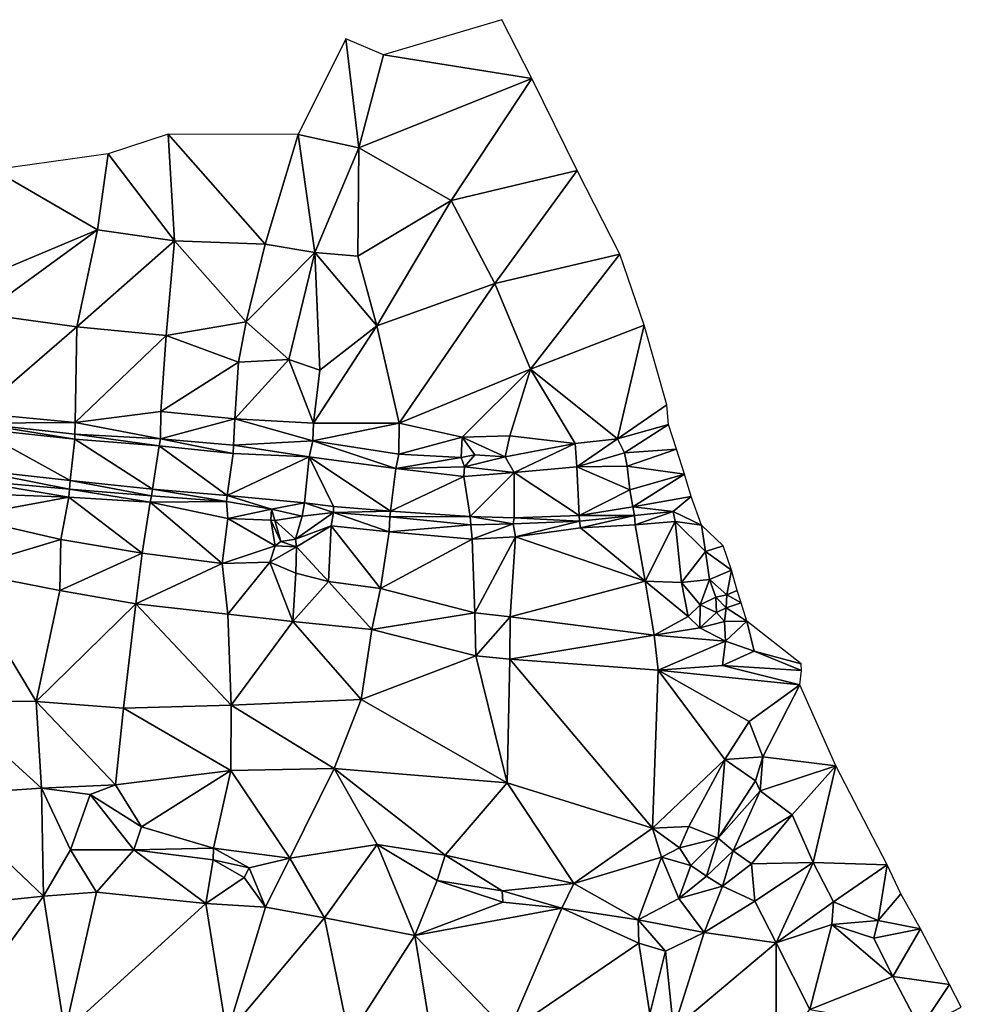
# Model space of a CAD drawing. Header units: feet. Extents: x 116535 to 120173, y 200032 to 203855.
# Tile 87 of 87: x 118596 to 118906, y 202962 to 203285. Entities that reach past the tile are written whole.
import ezdxf

# ---------------------------------------------------------------- set-up
doc = ezdxf.new("R2010")
doc.units = ezdxf.units.FT
doc.header["$MEASUREMENT"] = 0
doc.layers.add('V-TOPO-TINN-3DFC', color=3, linetype='Continuous')

msp = doc.modelspace()

# ---------------------------------------------------------------- linework, layer by layer
at = {"layer": 'V-TOPO-TINN-3DFC'}
for points in [[(118715.9021, 203273.8073, 577.88), (118764.633, 203266.0307, 577.277), (118754.7482, 203285.4032, 577.142)], [(118703.4451, 203279.1687, 579.282), (118687.8549, 203247.6822, 580.598), (118707.7495, 203243.3479, 577.528)], [(118715.9021, 203273.8073, 577.88), (118703.4451, 203279.1687, 579.282), (118707.7495, 203243.3479, 577.528)], [(118764.633, 203266.0307, 577.277), (118715.9021, 203273.8073, 577.88), (118707.7495, 203243.3479, 577.528)], [(118764.633, 203266.0307, 577.277), (118707.7495, 203243.3479, 577.528), (118738.0509, 203225.9525, 578.605)], [(118764.633, 203266.0307, 577.277), (118738.0509, 203225.9525, 578.605), (118779.4952, 203235.8613, 578.14)], [(118647.2004, 203212.6942, 581.9183), (118645.1005, 203247.7919, 581.8889), (118625.3464, 203241.2861, 582.3166)], [(118687.8549, 203247.6822, 580.598), (118645.1005, 203247.7919, 581.8889), (118676.945, 203211.6884, 580.413)], [(118676.945, 203211.6884, 580.413), (118645.1005, 203247.7919, 581.8889), (118647.2004, 203212.6942, 581.9183)], [(118687.8549, 203247.6822, 580.598), (118676.945, 203211.6884, 580.413), (118693.2793, 203208.8891, 577.925)], [(118687.8549, 203247.6822, 580.598), (118693.2793, 203208.8891, 577.925), (118707.7495, 203243.3479, 577.528)], [(118621.8676, 203216.3498, 581.8116), (118625.3464, 203241.2861, 582.3166), (118587.8703, 203236.0759, 583.1782)], [(118647.2004, 203212.6942, 581.9183), (118625.3464, 203241.2861, 582.3166), (118621.8676, 203216.3498, 581.8116)], [(118707.7495, 203243.3479, 577.528), (118693.2793, 203208.8891, 577.925), (118707.4035, 203207.658, 578.246)], [(118707.7495, 203243.3479, 577.528), (118707.4035, 203207.658, 578.246), (118738.0509, 203225.9525, 578.605)], [(118621.8676, 203216.3498, 581.8116), (118587.8703, 203236.0759, 583.1782), (118581.1343, 203199.321, 580.444)], [(118779.4952, 203235.8613, 578.14), (118738.0509, 203225.9525, 578.605), (118752.4001, 203198.7433, 578.329)], [(118793.5003, 203208.3461, 577.292), (118779.4952, 203235.8613, 578.14), (118752.4001, 203198.7433, 578.329)], [(118738.0509, 203225.9525, 578.605), (118707.4035, 203207.658, 578.246), (118713.646, 203184.8272, 579.024)], [(118738.0509, 203225.9525, 578.605), (118713.646, 203184.8272, 579.024), (118752.4001, 203198.7433, 578.329)], [(118583.976, 203188.761, 580.2437), (118621.8676, 203216.3498, 581.8116), (118581.1343, 203199.321, 580.444)], [(118583.976, 203188.761, 580.2437), (118615.1019, 203184.5375, 581.2381), (118621.8676, 203216.3498, 581.8116)], [(118647.2004, 203212.6942, 581.9183), (118621.8676, 203216.3498, 581.8116), (118615.1019, 203184.5375, 581.2381)], [(118647.2004, 203212.6942, 581.9183), (118615.1019, 203184.5375, 581.2381), (118644.5015, 203181.6848, 580.3925)], [(118670.6915, 203186.0983, 580.175), (118647.2004, 203212.6942, 581.9183), (118644.5015, 203181.6848, 580.3925)], [(118676.945, 203211.6884, 580.413), (118647.2004, 203212.6942, 581.9183), (118670.6915, 203186.0983, 580.175)], [(118693.2793, 203208.8891, 577.925), (118676.945, 203211.6884, 580.413), (118670.6915, 203186.0983, 580.175)], [(118693.2793, 203208.8891, 577.925), (118670.6915, 203186.0983, 580.175), (118684.8117, 203173.7683, 576.378)], [(118693.2793, 203208.8891, 577.925), (118684.8117, 203173.7683, 576.378), (118694.9985, 203170.2131, 577.939)], [(118693.2793, 203208.8891, 577.925), (118694.9985, 203170.2131, 577.939), (118713.646, 203184.8272, 579.024)], [(118713.646, 203184.8272, 579.024), (118707.4035, 203207.658, 578.246), (118693.2793, 203208.8891, 577.925)], [(118793.5003, 203208.3461, 577.292), (118752.4001, 203198.7433, 578.329), (118764.204, 203170.5331, 576.88)], [(118801.462, 203185.0132, 576.947), (118793.5003, 203208.3461, 577.292), (118764.204, 203170.5331, 576.88)], [(118721.0086, 203152.8837, 578.502), (118752.4001, 203198.7433, 578.329), (118713.646, 203184.8272, 579.024)], [(118721.0086, 203152.8837, 578.502), (118764.204, 203170.5331, 576.88), (118752.4001, 203198.7433, 578.329)], [(118582.2208, 203156.1017, 580.4977), (118615.1019, 203184.5375, 581.2381), (118583.976, 203188.761, 580.2437)], [(118670.6915, 203186.0983, 580.175), (118644.5015, 203181.6848, 580.3925), (118668.2527, 203172.9101, 578.8001)], [(118670.6915, 203186.0983, 580.175), (118668.2527, 203172.9101, 578.8001), (118684.8117, 203173.7683, 576.378)], [(118582.2208, 203156.1017, 580.4977), (118614.5732, 203153.0163, 579.5654), (118615.1019, 203184.5375, 581.2381)], [(118644.5015, 203181.6848, 580.3925), (118615.1019, 203184.5375, 581.2381), (118614.5732, 203153.0163, 579.5654)], [(118692.8582, 203152.8811, 578.0436), (118713.646, 203184.8272, 579.024), (118694.9985, 203170.2131, 577.939)], [(118692.8582, 203152.8811, 578.0436), (118721.0086, 203152.8837, 578.502), (118713.646, 203184.8272, 579.024)], [(118764.204, 203170.5331, 576.88), (118792.7103, 203147.6633, 576.952), (118801.462, 203185.0132, 576.947)], [(118808.9496, 203158.8521, 577.563), (118801.462, 203185.0132, 576.947), (118792.7103, 203147.6633, 576.952)], [(118644.5015, 203181.6848, 580.3925), (118614.5732, 203153.0163, 579.5654), (118642.7484, 203156.7179, 579.9113)], [(118668.2527, 203172.9101, 578.8001), (118644.5015, 203181.6848, 580.3925), (118642.7484, 203156.7179, 579.9113)], [(118667.0244, 203154.2316, 578.446), (118668.2527, 203172.9101, 578.8001), (118642.7484, 203156.7179, 579.9113)], [(118684.8117, 203173.7683, 576.378), (118667.0244, 203154.2316, 578.446), (118692.8582, 203152.8811, 578.0436)], [(118684.8117, 203173.7683, 576.378), (118668.2527, 203172.9101, 578.8001), (118667.0244, 203154.2316, 578.446)], [(118684.8117, 203173.7683, 576.378), (118692.8582, 203152.8811, 578.0436), (118694.9985, 203170.2131, 577.939)], [(118764.204, 203170.5331, 576.88), (118721.0086, 203152.8837, 578.502), (118741.7392, 203148.2413, 577.383)], [(118764.204, 203170.5331, 576.88), (118741.7392, 203148.2413, 577.383), (118757.3394, 203148.6563, 577.718)], [(118764.204, 203170.5331, 576.88), (118757.3394, 203148.6563, 577.718), (118778.8762, 203146.2051, 578.91)], [(118764.204, 203170.5331, 576.88), (118778.8762, 203146.2051, 578.91), (118792.7103, 203147.6633, 576.952)], [(118642.5454, 203147.677, 577.2234), (118642.7484, 203156.7179, 579.9113), (118614.5732, 203153.0163, 579.5654)], [(118667.0244, 203154.2316, 578.446), (118642.7484, 203156.7179, 579.9113), (118642.5454, 203147.677, 577.2234)], [(118809.4716, 203152.3766, 574.02), (118808.9496, 203158.8521, 577.563), (118792.7103, 203147.6633, 576.952)], [(118614.5732, 203153.0163, 579.5654), (118582.2208, 203156.1017, 580.4977), (118582.0678, 203152.8142, 579.2732)], [(118666.6101, 203145.6013, 576.6736), (118667.0244, 203154.2316, 578.446), (118642.5454, 203147.677, 577.2234)], [(118692.6498, 203146.9981, 575.8911), (118667.0244, 203154.2316, 578.446), (118666.6101, 203145.6013, 576.6736)], [(118692.6498, 203146.9981, 575.8911), (118692.8582, 203152.8811, 578.0436), (118667.0244, 203154.2316, 578.446)], [(118581.8692, 203151.069, 579.2786), (118579.3449, 203137.6946, 579.234), (118612.8621, 203134.0422, 578.0432)], [(118614.3949, 203147.5479, 578.0961), (118582.0678, 203152.8142, 579.2732), (118581.8692, 203151.069, 579.2786)], [(118614.3949, 203147.5479, 578.0961), (118581.8692, 203151.069, 579.2786), (118612.8621, 203134.0422, 578.0432)], [(118614.3986, 203149.2128, 578.2571), (118614.5732, 203153.0163, 579.5654), (118582.0678, 203152.8142, 579.2732)], [(118614.3949, 203147.5479, 578.0961), (118614.3986, 203149.2128, 578.2571), (118582.0678, 203152.8142, 579.2732)], [(118642.5454, 203147.677, 577.2234), (118614.5732, 203153.0163, 579.5654), (118614.3986, 203149.2128, 578.2571)], [(118721.0086, 203152.8837, 578.502), (118692.6498, 203146.9981, 575.8911), (118720.9435, 203142.6809, 575.609)], [(118721.0086, 203152.8837, 578.502), (118692.8582, 203152.8811, 578.0436), (118692.6498, 203146.9981, 575.8911)], [(118741.7392, 203148.2413, 577.383), (118721.0086, 203152.8837, 578.502), (118720.9435, 203142.6809, 575.609)], [(118809.4716, 203152.3766, 574.02), (118792.7103, 203147.6633, 576.952), (118795.0055, 203143.0839, 574.963)], [(118812.0948, 203144.319, 574.638), (118809.4716, 203152.3766, 574.02), (118795.0055, 203143.0839, 574.963)], [(118614.3949, 203147.5479, 578.0961), (118612.8621, 203134.0422, 578.0432), (118639.9946, 203131.1923, 577.1911)], [(118642.13, 203145.4398, 577.5998), (118614.3986, 203149.2128, 578.2571), (118614.3949, 203147.5479, 578.0961)], [(118642.13, 203145.4398, 577.5998), (118614.3949, 203147.5479, 578.0961), (118639.9946, 203131.1923, 577.1911)], [(118642.13, 203145.4398, 577.5998), (118642.5454, 203147.677, 577.2234), (118614.3986, 203149.2128, 578.2571)], [(118666.4625, 203142.8973, 576.732), (118642.5454, 203147.677, 577.2234), (118642.13, 203145.4398, 577.5998)], [(118666.4625, 203142.8973, 576.732), (118666.6101, 203145.6013, 576.6736), (118642.5454, 203147.677, 577.2234)], [(118691.4046, 203141.7583, 576.6666), (118692.6498, 203146.9981, 575.8911), (118666.6101, 203145.6013, 576.6736)], [(118719.8668, 203137.9944, 575.9431), (118692.6498, 203146.9981, 575.8911), (118691.4046, 203141.7583, 576.6666)], [(118720.9435, 203142.6809, 575.609), (118692.6498, 203146.9981, 575.8911), (118719.8668, 203137.9944, 575.9431)], [(118741.4282, 203141.5348, 575.321), (118741.7392, 203148.2413, 577.383), (118720.9435, 203142.6809, 575.609)], [(118741.4282, 203141.5348, 575.321), (118745.8535, 203142.4168, 577.222), (118741.7392, 203148.2413, 577.383)], [(118741.7392, 203148.2413, 577.383), (118755.8473, 203141.7468, 577.464), (118757.3394, 203148.6563, 577.718)], [(118741.7392, 203148.2413, 577.383), (118745.8535, 203142.4168, 577.222), (118755.8473, 203141.7468, 577.464)], [(118755.8473, 203141.7468, 577.464), (118778.8762, 203146.2051, 578.91), (118757.3394, 203148.6563, 577.718)], [(118792.7103, 203147.6633, 576.952), (118778.8762, 203146.2051, 578.91), (118779.3892, 203138.4915, 575.215)], [(118792.7103, 203147.6633, 576.952), (118779.3892, 203138.4915, 575.215), (118795.0055, 203143.0839, 574.963)], [(118664.4597, 203129.0287, 576.8463), (118642.13, 203145.4398, 577.5998), (118639.9946, 203131.1923, 577.1911)], [(118664.4597, 203129.0287, 576.8463), (118666.4625, 203142.8973, 576.732), (118642.13, 203145.4398, 577.5998)], [(118691.4046, 203141.7583, 576.6666), (118666.6101, 203145.6013, 576.6736), (118666.4625, 203142.8973, 576.732)], [(118755.8473, 203141.7468, 577.464), (118758.7716, 203136.6674, 575.444), (118778.8762, 203146.2051, 578.91)], [(118779.3892, 203138.4915, 575.215), (118778.8762, 203146.2051, 578.91), (118758.7716, 203136.6674, 575.444)], [(118812.0948, 203144.319, 574.638), (118795.0055, 203143.0839, 574.963), (118795.9555, 203138.7015, 574.835)], [(118812.0948, 203144.319, 574.638), (118795.9555, 203138.7015, 574.835), (118814.803, 203136.0653, 575.062)], [(118664.4597, 203129.0287, 576.8463), (118691.4046, 203141.7583, 576.6666), (118666.4625, 203142.8973, 576.732)], [(118664.4597, 203129.0287, 576.8463), (118689.8609, 203126.7001, 576.3719), (118691.4046, 203141.7583, 576.6666)], [(118691.4046, 203141.7583, 576.6666), (118689.8609, 203126.7001, 576.3719), (118699.4324, 203125.4333, 576.0703)], [(118691.4046, 203141.7583, 576.6666), (118718.1777, 203123.9315, 575.7323), (118719.8668, 203137.9944, 575.9431)], [(118691.4046, 203141.7583, 576.6666), (118699.4324, 203125.4333, 576.0703), (118718.1777, 203123.9315, 575.7323)], [(118719.8668, 203137.9944, 575.9431), (118741.4282, 203141.5348, 575.321), (118720.9435, 203142.6809, 575.609)], [(118719.8668, 203137.9944, 575.9431), (118742.5233, 203138.4455, 575.281), (118741.4282, 203141.5348, 575.321)], [(118742.5233, 203138.4455, 575.281), (118745.8535, 203142.4168, 577.222), (118741.4282, 203141.5348, 575.321)], [(118742.5233, 203138.4455, 575.281), (118755.8473, 203141.7468, 577.464), (118745.8535, 203142.4168, 577.222)], [(118742.5233, 203138.4455, 575.281), (118758.7716, 203136.6674, 575.444), (118755.8473, 203141.7468, 577.464)], [(118795.0055, 203143.0839, 574.963), (118779.3892, 203138.4915, 575.215), (118795.9555, 203138.7015, 574.835)], [(118612.6913, 203131.1452, 577.7318), (118579.3449, 203137.6946, 579.234), (118578.5337, 203134.2432, 578.9485)], [(118612.8621, 203134.0422, 578.0432), (118579.3449, 203137.6946, 579.234), (118612.6913, 203131.1452, 577.7318)], [(118718.1777, 203123.9315, 575.7323), (118742.2162, 203135.3403, 575.492), (118719.8668, 203137.9944, 575.9431)], [(118742.2162, 203135.3403, 575.492), (118742.5233, 203138.4455, 575.281), (118719.8668, 203137.9944, 575.9431)], [(118742.5233, 203138.4455, 575.281), (118742.2162, 203135.3403, 575.492), (118758.7716, 203136.6674, 575.444)], [(118780.1107, 203122.5232, 574.6056), (118779.3892, 203138.4915, 575.215), (118758.7716, 203136.6674, 575.444)], [(118795.9555, 203138.7015, 574.835), (118779.3892, 203138.4915, 575.215), (118796.8166, 203130.9189, 575.406)], [(118796.8166, 203130.9189, 575.406), (118779.3892, 203138.4915, 575.215), (118780.1107, 203122.5232, 574.6056)], [(118814.803, 203136.0653, 575.062), (118795.9555, 203138.7015, 574.835), (118796.8166, 203130.9189, 575.406)], [(118612.5068, 203128.4939, 578.7298), (118578.5337, 203134.2432, 578.9485), (118577.65, 203129.7899, 579.6502)], [(118612.6913, 203131.1452, 577.7318), (118578.5337, 203134.2432, 578.9485), (118612.5068, 203128.4939, 578.7298)], [(118639.617, 203128.933, 577.0821), (118612.8621, 203134.0422, 578.0432), (118612.6913, 203131.1452, 577.7318)], [(118639.9946, 203131.1923, 577.1911), (118612.8621, 203134.0422, 578.0432), (118639.617, 203128.933, 577.0821)], [(118718.1777, 203123.9315, 575.7323), (118744.3574, 203122.1796, 575.2671), (118742.2162, 203135.3403, 575.492)], [(118758.7716, 203136.6674, 575.444), (118742.2162, 203135.3403, 575.492), (118744.3574, 203122.1796, 575.2671)], [(118758.7716, 203136.6674, 575.444), (118744.3574, 203122.1796, 575.2671), (118758.8444, 203121.7853, 575.0065)], [(118780.1107, 203122.5232, 574.6056), (118758.7716, 203136.6674, 575.444), (118758.8444, 203121.7853, 575.0065)], [(118797.8117, 203125.3965, 574.656), (118814.803, 203136.0653, 575.062), (118796.8166, 203130.9189, 575.406)], [(118816.9122, 203128.7627, 574.603), (118814.803, 203136.0653, 575.062), (118797.8117, 203125.3965, 574.656)], [(118639.1996, 203126.9152, 577.7297), (118612.6913, 203131.1452, 577.7318), (118612.5068, 203128.4939, 578.7298)], [(118639.617, 203128.933, 577.0821), (118612.6913, 203131.1452, 577.7318), (118639.1996, 203126.9152, 577.7297)], [(118664.2358, 203127.0624, 576.585), (118639.9946, 203131.1923, 577.1911), (118639.617, 203128.933, 577.0821)], [(118664.4597, 203129.0287, 576.8463), (118639.9946, 203131.1923, 577.1911), (118664.2358, 203127.0624, 576.585)], [(118797.8117, 203125.3965, 574.656), (118796.8166, 203130.9189, 575.406), (118780.1107, 203122.5232, 574.6056)], [(118612.5068, 203128.4939, 578.7298), (118577.65, 203129.7899, 579.6502), (118577.5337, 203122.0512, 579.1572)], [(118612.5068, 203128.4939, 578.7298), (118577.5337, 203122.0512, 579.1572), (118609.8491, 203114.6321, 577.0938)], [(118612.5068, 203128.4939, 578.7298), (118609.8491, 203114.6321, 577.0938), (118636.5222, 203110.1703, 578.1045)], [(118612.5068, 203128.4939, 578.7298), (118636.5222, 203110.1703, 578.1045), (118639.1996, 203126.9152, 577.7297)], [(118664.2358, 203127.0624, 576.585), (118639.617, 203128.933, 577.0821), (118639.1996, 203126.9152, 577.7297)], [(118679.0758, 203124.6206, 576.573), (118664.4597, 203129.0287, 576.8463), (118664.2358, 203127.0624, 576.585)], [(118664.4597, 203129.0287, 576.8463), (118679.0758, 203124.6206, 576.573), (118689.8609, 203126.7001, 576.3719)], [(118816.9122, 203128.7627, 574.603), (118797.8117, 203125.3965, 574.656), (118811.0836, 203123.8026, 574.6632)], [(118816.9122, 203128.7627, 574.603), (118811.0836, 203123.8026, 574.6632), (118820.3614, 203119.34, 573.4519)], [(118639.1996, 203126.9152, 577.7297), (118636.5222, 203110.1703, 578.1045), (118662.9054, 203106.7633, 578.8694)], [(118664.2358, 203127.0624, 576.585), (118639.1996, 203126.9152, 577.7297), (118664.6721, 203121.5365, 578.5068)], [(118662.9054, 203106.7633, 578.8694), (118664.6721, 203121.5365, 578.5068), (118639.1996, 203126.9152, 577.7297)], [(118679.0758, 203124.6206, 576.573), (118664.2358, 203127.0624, 576.585), (118664.6721, 203121.5365, 578.5068)], [(118678.7994, 203120.9558, 578.6414), (118679.0758, 203124.6206, 576.573), (118664.6721, 203121.5365, 578.5068)], [(118678.7994, 203120.9558, 578.6414), (118680.1883, 203120.8505, 576.8222), (118679.0758, 203124.6206, 576.573)], [(118689.8609, 203126.7001, 576.3719), (118679.0758, 203124.6206, 576.573), (118689.1899, 203122.2921, 576.7503)], [(118689.1899, 203122.2921, 576.7503), (118679.0758, 203124.6206, 576.573), (118680.1883, 203120.8505, 576.8222)], [(118689.8609, 203126.7001, 576.3719), (118689.1899, 203122.2921, 576.7503), (118699.3885, 203123.5233, 576.0364)], [(118689.8609, 203126.7001, 576.3719), (118699.3885, 203123.5233, 576.0364), (118699.4324, 203125.4333, 576.0703)], [(118718.1777, 203123.9315, 575.7323), (118699.4324, 203125.4333, 576.0703), (118699.3885, 203123.5233, 576.0364)], [(118797.8117, 203125.3965, 574.656), (118780.1107, 203122.5232, 574.6056), (118798.3224, 203122.4578, 574.4608)], [(118797.8117, 203125.3965, 574.656), (118798.3224, 203122.4578, 574.4608), (118811.0836, 203123.8026, 574.6632)], [(118609.8491, 203114.6321, 577.0938), (118577.5337, 203122.0512, 579.1572), (118575.8633, 203104.4792, 566.0047)], [(118680.2257, 203112.5368, 578.0482), (118664.6721, 203121.5365, 578.5068), (118662.9054, 203106.7633, 578.8694)], [(118680.2257, 203112.5368, 578.0482), (118678.7994, 203120.9558, 578.6414), (118664.6721, 203121.5365, 578.5068)], [(118680.1883, 203120.8505, 576.8222), (118686.9012, 203114.7076, 576.9224), (118689.1899, 203122.2921, 576.7503)], [(118686.9012, 203114.7076, 576.9224), (118699.3885, 203123.5233, 576.0364), (118689.1899, 203122.2921, 576.7503)], [(118686.9012, 203114.7076, 576.9224), (118698.7028, 203119.1265, 577.69), (118699.3885, 203123.5233, 576.0364)], [(118717.7608, 203117.1295, 576.9351), (118699.3885, 203123.5233, 576.0364), (118698.7028, 203119.1265, 577.69)], [(118718.1777, 203123.9315, 575.7323), (118699.3885, 203123.5233, 576.0364), (118717.9864, 203122.0795, 575.5176)], [(118717.9864, 203122.0795, 575.5176), (118699.3885, 203123.5233, 576.0364), (118717.7608, 203117.1295, 576.9351)], [(118744.5427, 203119.454, 575.2004), (118717.9864, 203122.0795, 575.5176), (118717.7608, 203117.1295, 576.9351)], [(118744.3574, 203122.1796, 575.2671), (118718.1777, 203123.9315, 575.7323), (118717.9864, 203122.0795, 575.5176)], [(118744.3574, 203122.1796, 575.2671), (118717.9864, 203122.0795, 575.5176), (118744.5427, 203119.454, 575.2004)], [(118758.8444, 203121.7853, 575.0065), (118744.3574, 203122.1796, 575.2671), (118758.4648, 203119.7542, 574.646)], [(118758.4648, 203119.7542, 574.646), (118744.3574, 203122.1796, 575.2671), (118744.5427, 203119.454, 575.2004)], [(118780.2806, 203120.6004, 574.3932), (118758.8444, 203121.7853, 575.0065), (118758.4648, 203119.7542, 574.646)], [(118780.2806, 203120.6004, 574.3932), (118780.1107, 203122.5232, 574.6056), (118758.8444, 203121.7853, 575.0065)], [(118798.3224, 203122.4578, 574.4608), (118780.1107, 203122.5232, 574.6056), (118780.2806, 203120.6004, 574.3932)], [(118798.3224, 203122.4578, 574.4608), (118780.2806, 203120.6004, 574.3932), (118780.5775, 203118.4988, 576.3037)], [(118798.5797, 203119.423, 577.216), (118798.3224, 203122.4578, 574.4608), (118780.5775, 203118.4988, 576.3037)], [(118798.5797, 203119.423, 577.216), (118811.0836, 203123.8026, 574.6632), (118798.3224, 203122.4578, 574.4608)], [(118798.5797, 203119.423, 577.216), (118811.6737, 203120.5131, 575.4787), (118811.0836, 203123.8026, 574.6632)], [(118820.3614, 203119.34, 573.4519), (118811.0836, 203123.8026, 574.6632), (118811.6737, 203120.5131, 575.4787)], [(118680.2257, 203112.5368, 578.0482), (118682.1568, 203114.001, 577.1703), (118678.7994, 203120.9558, 578.6414)], [(118682.1568, 203114.001, 577.1703), (118680.1883, 203120.8505, 576.8222), (118678.7994, 203120.9558, 578.6414)], [(118680.1883, 203120.8505, 576.8222), (118682.1568, 203114.001, 577.1703), (118686.9012, 203114.7076, 576.9224)], [(118698.7028, 203119.1265, 577.69), (118686.9012, 203114.7076, 576.9224), (118687.2766, 203112.1515, 577.3668)], [(118698.7028, 203119.1265, 577.69), (118687.2766, 203112.1515, 577.3668), (118697.7825, 203100.7831, 577.0545)], [(118698.7028, 203119.1265, 577.69), (118697.7825, 203100.7831, 577.0545), (118714.9308, 203098.5413, 577.6908)], [(118698.7028, 203119.1265, 577.69), (118714.9308, 203098.5413, 577.6908), (118717.7608, 203117.1295, 576.9351)], [(118744.5427, 203119.454, 575.2004), (118717.7608, 203117.1295, 576.9351), (118745.0318, 203114.6788, 577.3708)], [(118758.4648, 203119.7542, 574.646), (118744.5427, 203119.454, 575.2004), (118745.0318, 203114.6788, 577.3708)], [(118758.4648, 203119.7542, 574.646), (118745.0318, 203114.6788, 577.3708), (118759.2015, 203115.464, 576.2359)], [(118780.2806, 203120.6004, 574.3932), (118758.4648, 203119.7542, 574.646), (118759.2015, 203115.464, 576.2359)], [(118780.2806, 203120.6004, 574.3932), (118759.2015, 203115.464, 576.2359), (118780.5775, 203118.4988, 576.3037)], [(118801.7945, 203100.9466, 577.1408), (118780.5775, 203118.4988, 576.3037), (118759.2015, 203115.464, 576.2359)], [(118801.7945, 203100.9466, 577.1408), (118798.5797, 203119.423, 577.216), (118780.5775, 203118.4988, 576.3037)], [(118798.5797, 203119.423, 577.216), (118801.7945, 203100.9466, 577.1408), (118811.6737, 203120.5131, 575.4787)], [(118801.7945, 203100.9466, 577.1408), (118813.8231, 203100.4516, 576.6336), (118811.6737, 203120.5131, 575.4787)], [(118813.8231, 203100.4516, 576.6336), (118821.6665, 203110.6184, 575.1383), (118811.6737, 203120.5131, 575.4787)], [(118820.3614, 203119.34, 573.4519), (118811.6737, 203120.5131, 575.4787), (118821.6665, 203110.6184, 575.1383)], [(118827.4652, 203112.513, 572.7463), (118820.3614, 203119.34, 573.4519), (118821.6665, 203110.6184, 575.1383)], [(118609.8491, 203114.6321, 577.0938), (118575.8633, 203104.4792, 566.0047), (118609.4788, 203097.8205, 566.5435)], [(118609.8491, 203114.6321, 577.0938), (118609.4788, 203097.8205, 566.5435), (118636.5222, 203110.1703, 578.1045)], [(118687.2766, 203112.1515, 577.3668), (118686.9012, 203114.7076, 576.9224), (118682.1568, 203114.001, 577.1703)], [(118745.0318, 203114.6788, 577.3708), (118717.7608, 203117.1295, 576.9351), (118714.9308, 203098.5413, 577.6908)], [(118745.0318, 203114.6788, 577.3708), (118714.9308, 203098.5413, 577.6908), (118745.9165, 203090.5711, 577.3239)], [(118759.2015, 203115.464, 576.2359), (118745.0318, 203114.6788, 577.3708), (118745.9165, 203090.5711, 577.3239)], [(118759.2015, 203115.464, 576.2359), (118745.9165, 203090.5711, 577.3239), (118757.4873, 203089.1722, 576.6814)], [(118801.7945, 203100.9466, 577.1408), (118759.2015, 203115.464, 576.2359), (118757.4873, 203089.1722, 576.6814)], [(118680.2257, 203112.5368, 578.0482), (118662.9054, 203106.7633, 578.8694), (118678.4893, 203107.1886, 579.7349)], [(118687.2766, 203112.1515, 577.3668), (118680.2257, 203112.5368, 578.0482), (118678.4893, 203107.1886, 579.7349)], [(118687.2766, 203112.1515, 577.3668), (118678.4893, 203107.1886, 579.7349), (118687.0478, 203103.558, 577.5585)], [(118687.2766, 203112.1515, 577.3668), (118682.1568, 203114.001, 577.1703), (118680.2257, 203112.5368, 578.0482)], [(118687.2766, 203112.1515, 577.3668), (118687.0478, 203103.558, 577.5585), (118697.7825, 203100.7831, 577.0545)], [(118830.1695, 203104.5438, 571.9519), (118827.4652, 203112.513, 572.7463), (118821.6665, 203110.6184, 575.1383)], [(118636.5222, 203110.1703, 578.1045), (118609.4788, 203097.8205, 566.5435), (118634.5162, 203093.457, 566.5604)], [(118662.9054, 203106.7633, 578.8694), (118636.5222, 203110.1703, 578.1045), (118634.5162, 203093.457, 566.5604)], [(118813.8231, 203100.4516, 576.6336), (118822.9535, 203101.4347, 574.0291), (118821.6665, 203110.6184, 575.1383)], [(118830.1695, 203104.5438, 571.9519), (118821.6665, 203110.6184, 575.1383), (118822.9535, 203101.4347, 574.0291)], [(118662.9054, 203106.7633, 578.8694), (118634.5162, 203093.457, 566.5604), (118664.7571, 203090.0865, 567.0189)], [(118678.4893, 203107.1886, 579.7349), (118662.9054, 203106.7633, 578.8694), (118664.7571, 203090.0865, 567.0189)], [(118678.4893, 203107.1886, 579.7349), (118664.7571, 203090.0865, 567.0189), (118686.0493, 203087.7132, 567.487)], [(118687.0478, 203103.558, 577.5585), (118678.4893, 203107.1886, 579.7349), (118686.0493, 203087.7132, 567.487)], [(118601.6941, 203061.3807, 566.5326), (118575.8633, 203104.4792, 566.0047), (118572.0614, 203061.5183, 566.2768)], [(118601.6941, 203061.3807, 566.5326), (118609.4788, 203097.8205, 566.5435), (118575.8633, 203104.4792, 566.0047)], [(118697.7825, 203100.7831, 577.0545), (118687.0478, 203103.558, 577.5585), (118686.0493, 203087.7132, 567.487)], [(118828.7312, 203096.4875, 574.6753), (118830.1695, 203104.5438, 571.9519), (118822.9535, 203101.4347, 574.0291)], [(118828.7312, 203096.4875, 574.6753), (118832.0742, 203097.8175, 571.4614), (118830.1695, 203104.5438, 571.9519)], [(118697.7825, 203100.7831, 577.0545), (118686.0493, 203087.7132, 567.487), (118711.9796, 203085.0828, 568.3479)], [(118714.9308, 203098.5413, 577.6908), (118697.7825, 203100.7831, 577.0545), (118711.9796, 203085.0828, 568.3479)], [(118745.9165, 203090.5711, 577.3239), (118714.9308, 203098.5413, 577.6908), (118711.9796, 203085.0828, 568.3479)], [(118801.7945, 203100.9466, 577.1408), (118757.4873, 203089.1722, 576.6814), (118804.7841, 203083.2117, 576.4074)], [(118815.9814, 203089.2764, 576.9664), (118801.7945, 203100.9466, 577.1408), (118804.7841, 203083.2117, 576.4074)], [(118815.9814, 203089.2764, 576.9664), (118813.8231, 203100.4516, 576.6336), (118801.7945, 203100.9466, 577.1408)], [(118819.9453, 203093.1763, 577.302), (118822.9535, 203101.4347, 574.0291), (118813.8231, 203100.4516, 576.6336)], [(118815.9814, 203089.2764, 576.9664), (118819.9453, 203093.1763, 577.302), (118813.8231, 203100.4516, 576.6336)], [(118819.9453, 203093.1763, 577.302), (118825.0356, 203095.6338, 575.5022), (118822.9535, 203101.4347, 574.0291)], [(118825.0356, 203095.6338, 575.5022), (118828.7312, 203096.4875, 574.6753), (118822.9535, 203101.4347, 574.0291)], [(118601.6941, 203061.3807, 566.5326), (118634.5162, 203093.457, 566.5604), (118609.4788, 203097.8205, 566.5435)], [(118819.9453, 203093.1763, 577.302), (118825.2875, 203090.5913, 573.2069), (118825.0356, 203095.6338, 575.5022)], [(118825.0356, 203095.6338, 575.5022), (118828.5083, 203092.1368, 573.4353), (118828.7312, 203096.4875, 574.6753)], [(118825.0356, 203095.6338, 575.5022), (118825.2875, 203090.5913, 573.2069), (118828.5083, 203092.1368, 573.4353)], [(118828.7312, 203096.4875, 574.6753), (118828.5083, 203092.1368, 573.4353), (118833.3988, 203093.833, 572.4494)], [(118828.7312, 203096.4875, 574.6753), (118833.3988, 203093.833, 572.4494), (118832.0742, 203097.8175, 571.4614)], [(118601.6941, 203061.3807, 566.5326), (118630.3835, 203059.2359, 567.3758), (118634.5162, 203093.457, 566.5604)], [(118665.8413, 203060.2284, 567.9119), (118634.5162, 203093.457, 566.5604), (118630.3835, 203059.2359, 567.3758)], [(118664.7571, 203090.0865, 567.0189), (118634.5162, 203093.457, 566.5604), (118665.8413, 203060.2284, 567.9119)], [(118819.841, 203085.6316, 576.2809), (118819.9453, 203093.1763, 577.302), (118815.9814, 203089.2764, 576.9664)], [(118819.841, 203085.6316, 576.2809), (118825.2875, 203090.5913, 573.2069), (118819.9453, 203093.1763, 577.302)], [(118827.9023, 203087.6651, 572.6232), (118828.5083, 203092.1368, 573.4353), (118825.2875, 203090.5913, 573.2069)], [(118827.9023, 203087.6651, 572.6232), (118835.2147, 203087.767, 571.2685), (118828.5083, 203092.1368, 573.4353)], [(118835.2147, 203087.767, 571.2685), (118833.3988, 203093.833, 572.4494), (118828.5083, 203092.1368, 573.4353)], [(118686.0493, 203087.7132, 567.487), (118664.7571, 203090.0865, 567.0189), (118665.8413, 203060.2284, 567.9119)], [(118745.9165, 203090.5711, 577.3239), (118711.9796, 203085.0828, 568.3479), (118746.1923, 203076.3683, 568.0802)], [(118757.4873, 203089.1722, 576.6814), (118745.9165, 203090.5711, 577.3239), (118746.1923, 203076.3683, 568.0802)], [(118757.4873, 203089.1722, 576.6814), (118746.1923, 203076.3683, 568.0802), (118757.4321, 203075.2937, 568.2158)], [(118804.7841, 203083.2117, 576.4074), (118757.4873, 203089.1722, 576.6814), (118757.4321, 203075.2937, 568.2158)], [(118804.7841, 203083.2117, 576.4074), (118819.841, 203085.6316, 576.2809), (118815.9814, 203089.2764, 576.9664)], [(118819.841, 203085.6316, 576.2809), (118827.9023, 203087.6651, 572.6232), (118825.2875, 203090.5913, 573.2069)], [(118686.0493, 203087.7132, 567.487), (118665.8413, 203060.2284, 567.9119), (118708.5256, 203062.0534, 567.6392)], [(118711.9796, 203085.0828, 568.3479), (118686.0493, 203087.7132, 567.487), (118708.5256, 203062.0534, 567.6392)], [(118804.7841, 203083.2117, 576.4074), (118828.1853, 203081.1786, 574.7796), (118819.841, 203085.6316, 576.2809)], [(118828.1853, 203081.1786, 574.7796), (118827.9023, 203087.6651, 572.6232), (118819.841, 203085.6316, 576.2809)], [(118828.1853, 203081.1786, 574.7796), (118835.2147, 203087.767, 571.2685), (118827.9023, 203087.6651, 572.6232)], [(118828.1853, 203081.1786, 574.7796), (118837.624, 203077.899, 571.1104), (118835.2147, 203087.767, 571.2685)], [(118835.2147, 203087.767, 571.2685), (118837.624, 203077.899, 571.1104), (118853.0882, 203073.7255, 570.8971)], [(118746.1923, 203076.3683, 568.0802), (118711.9796, 203085.0828, 568.3479), (118708.5256, 203062.0534, 567.6392)], [(118804.7841, 203083.2117, 576.4074), (118757.4321, 203075.2937, 568.2158), (118806.1646, 203071.681, 568.922)], [(118804.7841, 203083.2117, 576.4074), (118806.1646, 203071.681, 568.922), (118828.1853, 203081.1786, 574.7796)], [(118806.1646, 203071.681, 568.922), (118827.2345, 203073.2551, 569.9021), (118828.1853, 203081.1786, 574.7796)], [(118827.2345, 203073.2551, 569.9021), (118837.624, 203077.899, 571.1104), (118828.1853, 203081.1786, 574.7796)], [(118756.5523, 203034.6405, 567.8635), (118746.1923, 203076.3683, 568.0802), (118708.5256, 203062.0534, 567.6392)], [(118757.4321, 203075.2937, 568.2158), (118746.1923, 203076.3683, 568.0802), (118756.5523, 203034.6405, 567.8635)], [(118827.2345, 203073.2551, 569.9021), (118853.1597, 203071.525, 571.7297), (118837.624, 203077.899, 571.1104)], [(118837.624, 203077.899, 571.1104), (118853.1597, 203071.525, 571.7297), (118853.0882, 203073.7255, 570.8971)], [(118804.2001, 203019.7422, 571.1441), (118757.4321, 203075.2937, 568.2158), (118756.5523, 203034.6405, 567.8635)], [(118806.1646, 203071.681, 568.922), (118757.4321, 203075.2937, 568.2158), (118804.2001, 203019.7422, 571.1441)], [(118806.1646, 203071.681, 568.922), (118852.6576, 203066.9116, 570.0527), (118827.2345, 203073.2551, 569.9021)], [(118827.2345, 203073.2551, 569.9021), (118852.6576, 203066.9116, 570.0527), (118853.1597, 203071.525, 571.7297)], [(118806.1646, 203071.681, 568.922), (118804.2001, 203019.7422, 571.1441), (118827.9739, 203042.3101, 570.9798)], [(118806.1646, 203071.681, 568.922), (118835.976, 203054.7866, 569.425), (118852.6576, 203066.9116, 570.0527)], [(118835.976, 203054.7866, 569.425), (118806.1646, 203071.681, 568.922), (118827.9739, 203042.3101, 570.9798)], [(118852.6576, 203066.9116, 570.0527), (118835.976, 203054.7866, 569.425), (118840.4675, 203043.2153, 569.6724)], [(118864.5238, 203040.1994, 570.0411), (118852.6576, 203066.9116, 570.0527), (118840.4675, 203043.2153, 569.6724)], [(118603.5319, 203032.9102, 566.9767), (118572.0614, 203061.5183, 566.2768), (118569.1822, 203030.5819, 565.5491)], [(118601.6941, 203061.3807, 566.5326), (118572.0614, 203061.5183, 566.2768), (118603.5319, 203032.9102, 566.9767)], [(118601.6941, 203061.3807, 566.5326), (118627.8459, 203034.0262, 566.7312), (118630.3835, 203059.2359, 567.3758)], [(118627.8459, 203034.0262, 566.7312), (118601.6941, 203061.3807, 566.5326), (118603.5319, 203032.9102, 566.9767)], [(118665.7319, 203038.7295, 566.934), (118665.8413, 203060.2284, 567.9119), (118630.3835, 203059.2359, 567.3758)], [(118699.6621, 203039.3341, 568.116), (118665.8413, 203060.2284, 567.9119), (118665.7319, 203038.7295, 566.934)], [(118699.6621, 203039.3341, 568.116), (118708.5256, 203062.0534, 567.6392), (118665.8413, 203060.2284, 567.9119)], [(118756.5523, 203034.6405, 567.8635), (118708.5256, 203062.0534, 567.6392), (118699.6621, 203039.3341, 568.116)], [(118665.7319, 203038.7295, 566.934), (118630.3835, 203059.2359, 567.3758), (118627.8459, 203034.0262, 566.7312)], [(118840.4675, 203043.2153, 569.6724), (118835.976, 203054.7866, 569.425), (118827.9739, 203042.3101, 570.9798)], [(118827.9739, 203042.3101, 570.9798), (118804.2001, 203019.7422, 571.1441), (118816.1749, 203020.2667, 570.7485)], [(118827.9739, 203042.3101, 570.9798), (118816.1749, 203020.2667, 570.7485), (118825.8007, 203016.4351, 569.3818)], [(118827.9739, 203042.3101, 570.9798), (118825.8007, 203016.4351, 569.3818), (118838.0561, 203035.3554, 569.5248)], [(118840.4675, 203043.2153, 569.6724), (118827.9739, 203042.3101, 570.9798), (118838.0561, 203035.3554, 569.5248)], [(118839.6272, 203032.0474, 569.456), (118840.4675, 203043.2153, 569.6724), (118838.0561, 203035.3554, 569.5248)], [(118864.5238, 203040.1994, 570.0411), (118840.4675, 203043.2153, 569.6724), (118839.6272, 203032.0474, 569.456)], [(118864.5238, 203040.1994, 570.0411), (118839.6272, 203032.0474, 569.456), (118850.1827, 203024.1927, 570.2527)], [(118857.048, 203008.4865, 568.4627), (118864.5238, 203040.1994, 570.0411), (118850.1827, 203024.1927, 570.2527)], [(118881.3242, 203007.7304, 570.5813), (118864.5238, 203040.1994, 570.0411), (118857.048, 203008.4865, 568.4627)], [(118665.7319, 203038.7295, 566.934), (118627.8459, 203034.0262, 566.7312), (118636.4007, 203020.2296, 566.8013)], [(118660.0055, 203013.1779, 567.2062), (118665.7319, 203038.7295, 566.934), (118636.4007, 203020.2296, 566.8013)], [(118685.0406, 203009.9073, 567.0877), (118665.7319, 203038.7295, 566.934), (118660.0055, 203013.1779, 567.2062)], [(118685.0406, 203009.9073, 567.0877), (118699.6621, 203039.3341, 568.116), (118665.7319, 203038.7295, 566.934)], [(118699.6621, 203039.3341, 568.116), (118685.0406, 203009.9073, 567.0877), (118713.7684, 203014.3845, 568.6627)], [(118699.6621, 203039.3341, 568.116), (118736.1215, 203010.8975, 568.2696), (118756.5523, 203034.6405, 567.8635)], [(118699.6621, 203039.3341, 568.116), (118713.7684, 203014.3845, 568.6627), (118736.1215, 203010.8975, 568.2696)], [(118627.8459, 203034.0262, 566.7312), (118603.5319, 203032.9102, 566.9767), (118619.4871, 203030.7875, 566.978)], [(118627.8459, 203034.0262, 566.7312), (118619.4871, 203030.7875, 566.978), (118636.4007, 203020.2296, 566.8013)], [(118736.1215, 203010.8975, 568.2696), (118778.4028, 203001.605, 568.6038), (118756.5523, 203034.6405, 567.8635)], [(118778.4028, 203001.605, 568.6038), (118804.2001, 203019.7422, 571.1441), (118756.5523, 203034.6405, 567.8635)], [(118839.6272, 203032.0474, 569.456), (118838.0561, 203035.3554, 569.5248), (118825.8007, 203016.4351, 569.3818)], [(118569.1822, 203030.5819, 565.5491), (118604.1107, 202997.4334, 567.8625), (118603.5319, 203032.9102, 566.9767)], [(118569.1822, 203030.5819, 565.5491), (118570.3589, 202993.8672, 566.9465), (118604.1107, 202997.4334, 567.8625)], [(118603.5319, 203032.9102, 566.9767), (118604.1107, 202997.4334, 567.8625), (118612.995, 203012.6508, 567.8031)], [(118603.5319, 203032.9102, 566.9767), (118612.995, 203012.6508, 567.8031), (118619.4871, 203030.7875, 566.978)], [(118619.4871, 203030.7875, 566.978), (118612.995, 203012.6508, 567.8031), (118633.8013, 203012.6511, 567.4526)], [(118619.4871, 203030.7875, 566.978), (118633.8013, 203012.6511, 567.4526), (118636.4007, 203020.2296, 566.8013)], [(118839.6272, 203032.0474, 569.456), (118825.8007, 203016.4351, 569.3818), (118830.7345, 203012.3123, 569.6372)], [(118839.6272, 203032.0474, 569.456), (118830.7345, 203012.3123, 569.6372), (118850.1827, 203024.1927, 570.2527)], [(118836.7747, 203008.053, 570.5904), (118850.1827, 203024.1927, 570.2527), (118830.7345, 203012.3123, 569.6372)], [(118857.048, 203008.4865, 568.4627), (118850.1827, 203024.1927, 570.2527), (118836.7747, 203008.053, 570.5904)], [(118660.0055, 203013.1779, 567.2062), (118636.4007, 203020.2296, 566.8013), (118633.8013, 203012.6511, 567.4526)], [(118778.4028, 203001.605, 568.6038), (118807.1571, 203010.1896, 569.6427), (118804.2001, 203019.7422, 571.1441)], [(118813.0961, 203013.3305, 571.0092), (118816.1749, 203020.2667, 570.7485), (118804.2001, 203019.7422, 571.1441)], [(118813.0961, 203013.3305, 571.0092), (118804.2001, 203019.7422, 571.1441), (118807.1571, 203010.1896, 569.6427)], [(118813.0961, 203013.3305, 571.0092), (118825.8007, 203016.4351, 569.3818), (118816.1749, 203020.2667, 570.7485)], [(118696.4773, 202990.2897, 568.0092), (118713.7684, 203014.3845, 568.6627), (118685.0406, 203009.9073, 567.0877)], [(118696.4773, 202990.2897, 568.0092), (118726.2118, 202984.5491, 569.0794), (118713.7684, 203014.3845, 568.6627)], [(118736.1215, 203010.8975, 568.2696), (118713.7684, 203014.3845, 568.6627), (118733.505, 203002.5726, 569.8156)], [(118733.505, 203002.5726, 569.8156), (118713.7684, 203014.3845, 568.6627), (118726.2118, 202984.5491, 569.0794)], [(118825.8007, 203016.4351, 569.3818), (118813.0961, 203013.3305, 571.0092), (118816.874, 203007.4571, 569.2527)], [(118825.8007, 203016.4351, 569.3818), (118816.874, 203007.4571, 569.2527), (118821.9424, 203003.9484, 569.2469)], [(118825.8007, 203016.4351, 569.3818), (118821.9424, 203003.9484, 569.2469), (118830.7345, 203012.3123, 569.6372)], [(118621.5368, 202998.7813, 567.7002), (118612.995, 203012.6508, 567.8031), (118604.1107, 202997.4334, 567.8625)], [(118621.5368, 202998.7813, 567.7002), (118633.8013, 203012.6511, 567.4526), (118612.995, 203012.6508, 567.8031)], [(118657.4398, 202994.9788, 567.7768), (118633.8013, 203012.6511, 567.4526), (118621.5368, 202998.7813, 567.7002)], [(118660.0055, 203013.1779, 567.2062), (118633.8013, 203012.6511, 567.4526), (118659.8535, 203009.4106, 568.5758)], [(118657.4398, 202994.9788, 567.7768), (118659.8535, 203009.4106, 568.5758), (118633.8013, 203012.6511, 567.4526)], [(118671.7081, 203006.7381, 567.1721), (118660.0055, 203013.1779, 567.2062), (118659.8535, 203009.4106, 568.5758)], [(118660.0055, 203013.1779, 567.2062), (118671.7081, 203006.7381, 567.1721), (118685.0406, 203009.9073, 567.0877)], [(118813.0961, 203013.3305, 571.0092), (118807.1571, 203010.1896, 569.6427), (118816.874, 203007.4571, 569.2527)], [(118830.7345, 203012.3123, 569.6372), (118821.9424, 203003.9484, 569.2469), (118827.2651, 203000.7067, 570.3265)], [(118836.7747, 203008.053, 570.5904), (118830.7345, 203012.3123, 569.6372), (118827.2651, 203000.7067, 570.3265)], [(118657.4398, 202994.9788, 567.7768), (118670.0511, 203003.5322, 568.058), (118659.8535, 203009.4106, 568.5758)], [(118671.7081, 203006.7381, 567.1721), (118659.8535, 203009.4106, 568.5758), (118670.0511, 203003.5322, 568.058)], [(118685.0406, 203009.9073, 567.0877), (118671.7081, 203006.7381, 567.1721), (118677.0765, 202993.8227, 567.9201)], [(118696.4773, 202990.2897, 568.0092), (118685.0406, 203009.9073, 567.0877), (118677.0765, 202993.8227, 567.9201)], [(118754.8692, 202999.1902, 568.2397), (118736.1215, 203010.8975, 568.2696), (118733.505, 203002.5726, 569.8156)], [(118736.1215, 203010.8975, 568.2696), (118754.8692, 202999.1902, 568.2397), (118778.4028, 203001.605, 568.6038)], [(118807.1571, 203010.1896, 569.6427), (118778.4028, 203001.605, 568.6038), (118799.5464, 202989.6207, 568.9462)], [(118807.1571, 203010.1896, 569.6427), (118799.5464, 202989.6207, 568.9462), (118812.9329, 202996.6935, 569.443)], [(118816.874, 203007.4571, 569.2527), (118807.1571, 203010.1896, 569.6427), (118812.9329, 202996.6935, 569.443)], [(118837.9062, 202995.8273, 571.2811), (118836.7747, 203008.053, 570.5904), (118827.2651, 203000.7067, 570.3265)], [(118837.9062, 202995.8273, 571.2811), (118857.048, 203008.4865, 568.4627), (118836.7747, 203008.053, 570.5904)], [(118844.917, 202982.1436, 569.6934), (118857.048, 203008.4865, 568.4627), (118837.9062, 202995.8273, 571.2811)], [(118844.917, 202982.1436, 569.6934), (118863.7604, 202995.6054, 569.2119), (118857.048, 203008.4865, 568.4627)], [(118881.3242, 203007.7304, 570.5813), (118857.048, 203008.4865, 568.4627), (118863.7604, 202995.6054, 569.2119)], [(118671.7081, 203006.7381, 567.1721), (118670.0511, 203003.5322, 568.058), (118677.0765, 202993.8227, 567.9201)], [(118816.874, 203007.4571, 569.2527), (118812.9329, 202996.6935, 569.443), (118821.9424, 203003.9484, 569.2469)], [(118878.3902, 202989.4336, 569.3747), (118881.3242, 203007.7304, 570.5813), (118863.7604, 202995.6054, 569.2119)], [(118878.3902, 202989.4336, 569.3747), (118885.8034, 202998.1574, 569.9319), (118881.3242, 203007.7304, 570.5813)], [(118657.4398, 202994.9788, 567.7768), (118677.0765, 202993.8227, 567.9201), (118670.0511, 203003.5322, 568.058)], [(118755.0974, 202995.4859, 569.1278), (118733.505, 203002.5726, 569.8156), (118726.2118, 202984.5491, 569.0794)], [(118755.0974, 202995.4859, 569.1278), (118754.8692, 202999.1902, 568.2397), (118733.505, 203002.5726, 569.8156)], [(118778.4028, 203001.605, 568.6038), (118754.8692, 202999.1902, 568.2397), (118774.429, 202993.4678, 570.1658)], [(118799.5464, 202989.6207, 568.9462), (118778.4028, 203001.605, 568.6038), (118774.429, 202993.4678, 570.1658)], [(118821.9424, 203003.9484, 569.2469), (118812.9329, 202996.6935, 569.443), (118827.2651, 203000.7067, 570.3265)], [(118621.5368, 202998.7813, 567.7002), (118604.1107, 202997.4334, 567.8625), (118611.1279, 202952.8463, 567.1466)], [(118657.4398, 202994.9788, 567.7768), (118621.5368, 202998.7813, 567.7002), (118611.1279, 202952.8463, 567.1466)], [(118755.0974, 202995.4859, 569.1278), (118774.429, 202993.4678, 570.1658), (118754.8692, 202999.1902, 568.2397)], [(118827.2651, 203000.7067, 570.3265), (118812.9329, 202996.6935, 569.443), (118821.2717, 202985.5172, 569.9851)], [(118837.9062, 202995.8273, 571.2811), (118827.2651, 203000.7067, 570.3265), (118821.2717, 202985.5172, 569.9851)], [(118892.3339, 202986.7247, 570.9985), (118885.8034, 202998.1574, 569.9319), (118878.3902, 202989.4336, 569.3747)], [(118572.9842, 202954.2323, 566.9336), (118604.1107, 202997.4334, 567.8625), (118570.3589, 202993.8672, 566.9465)], [(118572.9842, 202954.2323, 566.9336), (118611.1279, 202952.8463, 567.1466), (118604.1107, 202997.4334, 567.8625)], [(118657.4398, 202994.9788, 567.7768), (118611.1279, 202952.8463, 567.1466), (118664.4088, 202952.1261, 567.2145)], [(118657.4398, 202994.9788, 567.7768), (118664.4088, 202952.1261, 567.2145), (118677.0765, 202993.8227, 567.9201)], [(118726.2118, 202984.5491, 569.0794), (118774.429, 202993.4678, 570.1658), (118755.0974, 202995.4859, 569.1278)], [(118799.5464, 202989.6207, 568.9462), (118821.2717, 202985.5172, 569.9851), (118812.9329, 202996.6935, 569.443)], [(118844.917, 202982.1436, 569.6934), (118837.9062, 202995.8273, 571.2811), (118821.2717, 202985.5172, 569.9851)], [(118863.7604, 202995.6054, 569.2119), (118844.917, 202982.1436, 569.6934), (118863.1881, 202988.1651, 570.3321)], [(118878.3902, 202989.4336, 569.3747), (118863.7604, 202995.6054, 569.2119), (118863.1881, 202988.1651, 570.3321)], [(118696.4773, 202990.2897, 568.0092), (118677.0765, 202993.8227, 567.9201), (118664.4088, 202952.1261, 567.2145)], [(118726.2118, 202984.5491, 569.0794), (118756.9339, 202952.7809, 568.6729), (118774.429, 202993.4678, 570.1658)], [(118756.9339, 202952.7809, 568.6729), (118799.7128, 202981.9724, 570.1544), (118774.429, 202993.4678, 570.1658)], [(118799.7128, 202981.9724, 570.1544), (118799.5464, 202989.6207, 568.9462), (118774.429, 202993.4678, 570.1658)], [(118696.4773, 202990.2897, 568.0092), (118664.4088, 202952.1261, 567.2145), (118704.5409, 202950.8913, 568.0017)], [(118696.4773, 202990.2897, 568.0092), (118704.5409, 202950.8913, 568.0017), (118726.2118, 202984.5491, 569.0794)], [(118799.5464, 202989.6207, 568.9462), (118808.5688, 202979.3467, 568.8019), (118821.2717, 202985.5172, 569.9851)], [(118808.5688, 202979.3467, 568.8019), (118799.5464, 202989.6207, 568.9462), (118799.7128, 202981.9724, 570.1544)], [(118876.9768, 202983.5929, 570.9779), (118878.3902, 202989.4336, 569.3747), (118863.1881, 202988.1651, 570.3321)], [(118892.3339, 202986.7247, 570.9985), (118878.3902, 202989.4336, 569.3747), (118876.9768, 202983.5929, 570.9779)], [(118811.2062, 202953.7272, 569.131), (118821.2717, 202985.5172, 569.9851), (118808.5688, 202979.3467, 568.8019)], [(118844.917, 202982.1436, 569.6934), (118821.2717, 202985.5172, 569.9851), (118811.2062, 202953.7272, 569.131)], [(118863.1881, 202988.1651, 570.3321), (118844.917, 202982.1436, 569.6934), (118855.936, 202960.2198, 569.688)], [(118863.1881, 202988.1651, 570.3321), (118855.936, 202960.2198, 569.688), (118883.2108, 202971.0162, 571.23)], [(118863.1881, 202988.1651, 570.3321), (118883.2108, 202971.0162, 571.23), (118876.9768, 202983.5929, 570.9779)], [(118892.3339, 202986.7247, 570.9985), (118876.9768, 202983.5929, 570.9779), (118883.2108, 202971.0162, 571.23)], [(118901.8491, 202968.3524, 571.8747), (118892.3339, 202986.7247, 570.9985), (118883.2108, 202971.0162, 571.23)], [(118704.5409, 202950.8913, 568.0017), (118734.7918, 202932.0535, 567.568), (118726.2118, 202984.5491, 569.0794)], [(118756.9339, 202952.7809, 568.6729), (118726.2118, 202984.5491, 569.0794), (118734.7918, 202932.0535, 567.568)], [(118756.9339, 202952.7809, 568.6729), (118803.3536, 202958.7228, 568.3185), (118799.7128, 202981.9724, 570.1544)], [(118803.3536, 202958.7228, 568.3185), (118808.5688, 202979.3467, 568.8019), (118799.7128, 202981.9724, 570.1544)], [(118844.917, 202982.1436, 569.6934), (118811.2062, 202953.7272, 569.131), (118844.8542, 202945.5966, 569.5203)], [(118855.936, 202960.2198, 569.688), (118844.917, 202982.1436, 569.6934), (118844.8542, 202945.5966, 569.5203)], [(118811.2062, 202953.7272, 569.131), (118808.5688, 202979.3467, 568.8019), (118803.3536, 202958.7228, 568.3185)], [(118892.2049, 202953.941, 571.0288), (118883.2108, 202971.0162, 571.23), (118855.936, 202960.2198, 569.688)], [(118901.8491, 202968.3524, 571.8747), (118883.2108, 202971.0162, 571.23), (118892.2049, 202953.941, 571.0288)], [(118905.7207, 202960.9987, 570.5211), (118901.8491, 202968.3524, 571.8747), (118892.2049, 202953.941, 571.0288)]]:
    msp.add_3dface(points, dxfattribs=at)

doc.saveas('drawing.dxf')
